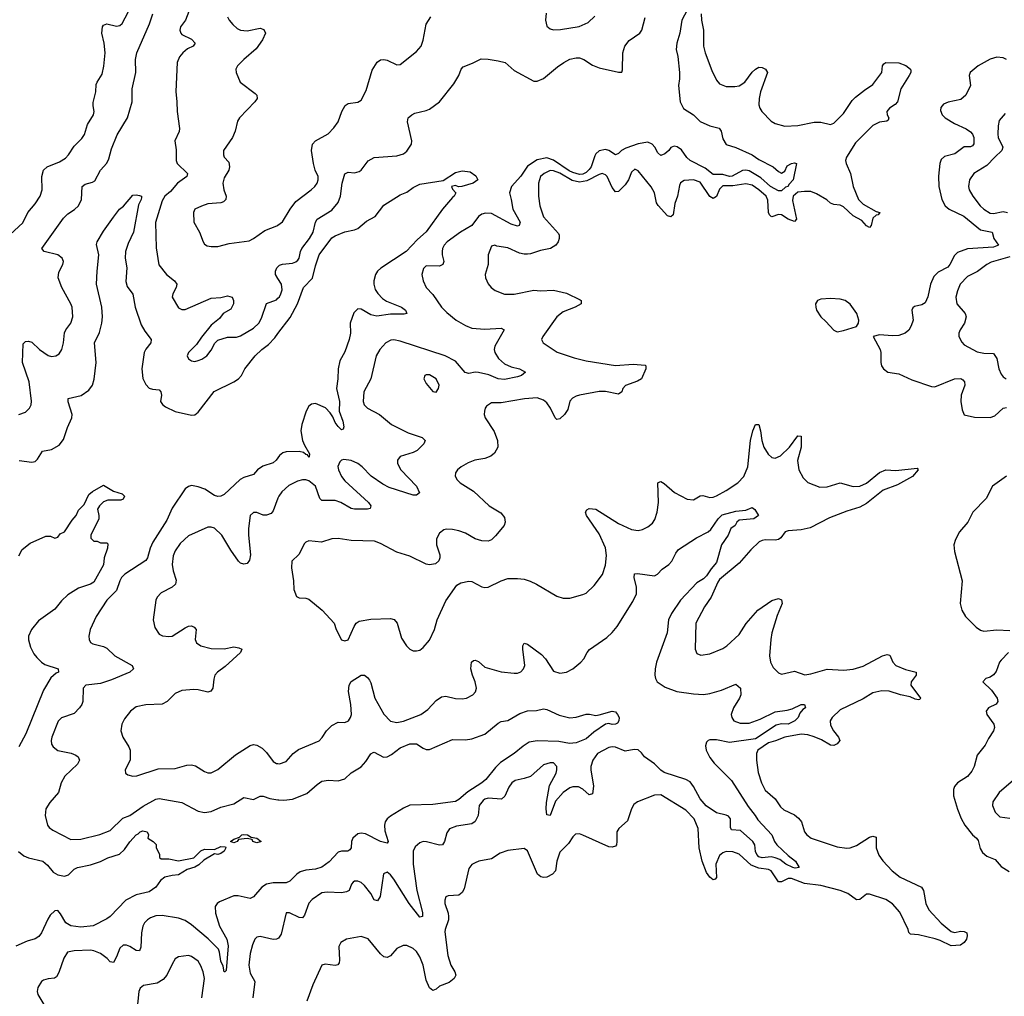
# Model space of a CAD drawing. Header units: inches. Extents: x 2057696 to 2160536, y 827480 to 1016834.
# Tile 106 of 256: x 2118415 to 2124456, y 861920 to 867913. Entities that reach past the tile are written whole.
import ezdxf

# ---------------------------------------------------------------- set-up
doc = ezdxf.new("R2010")
doc.units = ezdxf.units.IN
doc.header["$MEASUREMENT"] = 0
doc.layers.add('C1816', color=7, linetype='Continuous')
doc.layers.add('C1826', color=7, linetype='Continuous')

msp = doc.modelspace()

# ---------------------------------------------------------------- linework, layer by layer
at = {"layer": 'C1816', "color": 5}
for points, elevation in [([(2119490, 868061.3), (2119432.4, 867910), (2119402.8, 867870), (2119396.9, 867850), (2119403.1, 867830), (2119410, 867823.1), (2119470, 867794), (2119491.8, 867770), (2119479.3, 867750), (2119445.8, 867734.2), (2119415.5, 867710), (2119395.1, 867684.9), (2119381, 867650), (2119373.4, 867473.4), (2119380.2, 867410), (2119380.5, 867350), (2119395.2, 867244.8), (2119393.4, 867226.6), (2119367.2, 867170), (2119375.2, 867115.2), (2119374.7, 867050), (2119381.5, 867030), (2119444.2, 866970), (2119441.3, 866950), (2119383.9, 866910), (2119341.5, 866858.5), (2119306, 866830), (2119290, 866801.6), (2119249.3, 866669.3), (2119253.4, 866513.4), (2119269.2, 866409.2), (2119315.3, 866350), (2119364.9, 866310), (2119378.7, 866290), (2119375.3, 866270), (2119354.4, 866230), (2119350.5, 866210), (2119390, 866146), (2119410, 866134), (2119430, 866134.3), (2119590, 866203.6), (2119650, 866208.5), (2119690, 866219.5), (2119718, 866210), (2119726.7, 866190), (2119727.2, 866170), (2119710, 866136.2), (2119664, 866110), (2119640.9, 866079.1), (2119590, 866038.4), (2119530, 865964.5), (2119500.2, 865919.7), (2119450.7, 865870), (2119443, 865850), (2119450, 865831.3), (2119470, 865819.3), (2119490, 865816.4), (2119510, 865821.3), (2119532.7, 865830), (2119562.7, 865850), (2119590, 865886), (2119612.3, 865927.7), (2119630, 865946), (2119690, 865965.5), (2119744.8, 865964.8), (2119770, 865972.6), (2119850, 866020.7), (2119882.7, 866050), (2119899.4, 866080.6), (2119928.9, 866171.1), (2119990, 866194.3), (2120000, 866203.8)], 360), ([(2118329.8, 866570.2), (2118434.1, 866665.9), (2118465.8, 866730), (2118510, 866784.2), (2118540.4, 866830), (2118552.9, 866870), (2118550.9, 866950), (2118560.5, 866990), (2118582.9, 867010), (2118659, 867040.9), (2118696.4, 867063.6), (2118715.4, 867084.6), (2118750, 867137.6), (2118795.7, 867184.3), (2118812.2, 867207.8), (2118831.1, 867270), (2118867.8, 867330), (2118873, 867350), (2118865.1, 867385.1), (2118865.3, 867405.3), (2118881.6, 867470), (2118885.2, 867514.8), (2118890, 867530.7), (2118920.8, 867579.2), (2118931.9, 867628.1), (2118939.3, 867710), (2118933.1, 867770), (2118919.9, 867830), (2118924, 867870), (2118930, 867879), (2118950, 867887.3), (2119010, 867873.6), (2119030, 867877.4), (2119044.7, 867890), (2119100.9, 867999.1)], 380), ([(2118410, 865490.5), (2118450, 865504.4), (2118475.1, 865530), (2118484.7, 865550), (2118487.8, 865572.2), (2118473.2, 865690), (2118432.9, 865810), (2118435.6, 865924.4), (2118450, 865938.7), (2118470, 865940.3), (2118490, 865934), (2118536.3, 865890), (2118590, 865852.4), (2118610, 865847.2), (2118637.2, 865850), (2118656.4, 865863.6), (2118674.7, 865890), (2118684.4, 865930), (2118690, 865991), (2118698.4, 866010), (2118729.7, 866050.3), (2118740.5, 866090), (2118736.4, 866150), (2118730, 866169.2), (2118674.5, 866270), (2118651.7, 866330), (2118656.1, 866363.9), (2118679.1, 866410), (2118683, 866430), (2118676.2, 866450), (2118649.3, 866470), (2118564.5, 866490), (2118551.1, 866510), (2118684.1, 866695.9), (2118710, 866720.9), (2118752.5, 866747.5), (2118776.4, 866770), (2118794.2, 866810), (2118799.1, 866890), (2118816, 866904), (2118862.9, 866917.1), (2118875.3, 866924.7), (2118910.6, 866989.4), (2118950, 867033.7), (2118961.5, 867058.5), (2118978.3, 867121.7), (2119013.4, 867206.6), (2119077.3, 867310), (2119105.8, 867410), (2119106.3, 867490), (2119128.5, 867590), (2119126.2, 867670), (2119134.8, 867710), (2119212.4, 867887.6), (2119232.4, 867950)], 360), ([(2119690.2, 867930.2), (2119700.3, 867910), (2119723.4, 867883.4), (2119750, 867858.9), (2119769.3, 867849.3), (2119810, 867845), (2119890, 867860.5), (2119912.3, 867852.3), (2119924, 867830), (2119905.7, 867790), (2119865.6, 867734.4), (2119790.3, 867670), (2119750.6, 867630), (2119740.7, 867610), (2119742.8, 867590), (2119768.2, 867530), (2119860.2, 867460.2), (2119870.4, 867450), (2119872, 867430), (2119858.9, 867410), (2119763.7, 867310), (2119752, 867290), (2119737.4, 867230), (2119721.5, 867190), (2119666.7, 867110), (2119664.8, 867084.8), (2119670.5, 867070), (2119698, 867038), (2119703.2, 867010), (2119697.7, 866990), (2119670, 866943.7), (2119661.2, 866910), (2119667.1, 866870), (2119682.6, 866830), (2119679.5, 866810), (2119665.2, 866794.7), (2119650, 866788.4), (2119570, 866782.6), (2119530, 866769.6), (2119490, 866751.5), (2119481.3, 866730), (2119484.4, 866670), (2119517.6, 866610), (2119540.5, 866550), (2119550, 866534.8), (2119565.1, 866525.1), (2119590, 866520.4), (2119630, 866522.4), (2119700.1, 866539.9), (2119823.1, 866556.9), (2119849.7, 866570.3), (2119919.8, 866620.2), (2119992.6, 866647.4), (2120000, 866652.9)], 380), ([(2118411.2, 865208.8), (2118490, 865197), (2118510, 865201.6), (2118524.6, 865215.4), (2118554.2, 865265.8), (2118610, 865276.5), (2118657.3, 865302.8), (2118684, 865336), (2118708.6, 865410), (2118736, 865470), (2118737.3, 865490), (2118711.9, 865568.1), (2118712.1, 865587.9), (2118793.4, 865606.6), (2118840.4, 865639.6), (2118862.4, 865670), (2118872, 865708), (2118883.9, 865810), (2118874, 865930), (2118905.4, 865994.6), (2118919.5, 866050), (2118923.4, 866090), (2118918.3, 866150), (2118887.1, 866290), (2118889.8, 866369.8), (2118900.8, 866470), (2118885.6, 866534.4), (2118889.7, 866550), (2118930, 866615.3), (2118990, 866702), (2119026.6, 866750), (2119051.5, 866768.5), (2119110, 866836.3), (2119130, 866839.1), (2119150, 866834.8), (2119162, 866830), (2119162, 866822), (2119161, 866810), (2119143.4, 866776.6), (2119114.4, 866610), (2119080.8, 866539.2), (2119063.8, 866490), (2119062.6, 866450), (2119071.8, 866390), (2119066.6, 866306.6), (2119075.4, 866275.4), (2119109.3, 866229.3), (2119124.1, 866150), (2119160.7, 866040.7), (2119182.6, 866002.6), (2119222.3, 865950), (2119220.2, 865930), (2119189, 865891), (2119179, 865870), (2119165, 865770), (2119170.8, 865710.8), (2119190, 865674.3), (2119210, 865652.4), (2119230, 865645), (2119270, 865641.3), (2119280.7, 865630), (2119284.7, 865610), (2119279.5, 865570), (2119291.6, 865551.6), (2119310, 865537.1), (2119369, 865509), (2119470, 865485.3), (2119490, 865488.8), (2119510, 865504.2), (2119608.9, 865631.1), (2119730, 865691), (2119758.7, 865710), (2119776.2, 865730), (2119796.1, 865770), (2119860.7, 865850), (2119901.8, 865890), (2119941, 865919), (2119979.8, 865960.2), (2120000, 865987.2)], 340), ([(2120000, 866326), (2119985.4, 866350), (2119985.7, 866370), (2119993, 866390), (2120000, 866396.7)], 360), ([(2120000, 865225.2), (2119989.6, 865210.4), (2119970, 865192.8), (2119907.2, 865172.8), (2119874.4, 865150), (2119850, 865122.7), (2119790, 865103.9), (2119767.6, 865092.4), (2119670, 864999.6), (2119650, 864988.2), (2119630, 864986.6), (2119610, 864993.5), (2119551.2, 865031.2), (2119510, 865046.4), (2119470, 865054), (2119450, 865048.6), (2119430, 865033.5), (2119350, 864915.6), (2119317.3, 864842.7), (2119232.6, 864707.4), (2119216.3, 864670), (2119200.2, 864610), (2119190, 864594.3), (2119061.1, 864510), (2119040.7, 864490), (2119029.3, 864470), (2119009.4, 864410.6), (2118950.2, 864350), (2118883.6, 864250), (2118848.5, 864170), (2118839.5, 864130), (2118841.6, 864110), (2118850.4, 864090.4), (2118863.1, 864083.1), (2118930, 864067.6), (2118950, 864057), (2118998, 864010), (2119104.9, 863950), (2119113, 863930), (2119090.5, 863910), (2118978.2, 863861.8), (2118910, 863840.4), (2118820.5, 863830), (2118804.2, 863810), (2118803.1, 863730), (2118796.5, 863710), (2118782.6, 863690), (2118750, 863654.7), (2118671.5, 863628.5), (2118651.5, 863608.5), (2118612.9, 863510), (2118607.4, 863490), (2118610, 863467.7), (2118620.3, 863450), (2118650, 863429.1), (2118731.1, 863411.1), (2118759.5, 863399.5), (2118774, 863390), (2118782, 863370), (2118770, 863343.6), (2118692.4, 863270), (2118670.4, 863230), (2118653.7, 863170), (2118601.1, 863110), (2118576.5, 863070), (2118571.7, 863030), (2118586.3, 862970), (2118595.8, 862955.8), (2118619, 862939), (2118730, 862882.8), (2118790, 862884.2), (2118907.8, 862912.2), (2118970, 862938), (2119047.2, 863012.8), (2119091.5, 863030), (2119173.1, 863086.9), (2119249.6, 863130), (2119270, 863134.7), (2119410, 863110.2), (2119510, 863055.9), (2119550, 863048.1), (2119590, 863053), (2119650, 863079.8), (2119730, 863101.8), (2119790, 863138.9), (2119850, 863128.1), (2119890, 863148.1), (2119910, 863148.2), (2119950, 863134.2), (2120000, 863125.4)], 340), ([(2118410, 864622), (2118430, 864662), (2118480.2, 864699.8), (2118576.4, 864743.6), (2118603.6, 864743.6), (2118630, 864732), (2118650, 864738), (2118662.9, 864757.1), (2118690, 864771), (2118737.5, 864842.5), (2118762, 864870), (2118777, 864903), (2118810, 864938.8), (2118840.1, 864999.9), (2118861.7, 865018.3), (2118930, 865056), (2118990, 865018.9), (2119043.8, 865003.8), (2119059.1, 864990), (2119050.4, 864970), (2119034.8, 864965.2), (2118955.1, 864964.9), (2118930, 864954.7), (2118904.4, 864930), (2118893, 864910), (2118901.6, 864870), (2118900.5, 864850), (2118851.3, 864750), (2118851.6, 864731.6), (2118870, 864712), (2118890, 864712), (2118910, 864702), (2118950, 864702), (2118956, 864696), (2118954, 864670), (2118934, 864610), (2118930, 864568), (2118870, 864462), (2118850, 864448.2), (2118775.2, 864424.7), (2118710, 864383), (2118672.3, 864347.7), (2118630, 864296), (2118530, 864224.7), (2118487.9, 864170), (2118469.6, 864130), (2118470, 864107.3), (2118481.8, 864061.8), (2118502.1, 864022.1), (2118519.6, 863999.6), (2118549.6, 863969.6), (2118570, 863956.3), (2118650.8, 863930), (2118653.4, 863910), (2118638, 863902), (2118606.2, 863873.8), (2118561.5, 863798.5), (2118452.4, 863530), (2118410.1, 863450)], 320), ([(2120000, 864977.2), (2119970, 864899.3), (2119957.4, 864882.6), (2119930, 864873.1), (2119910, 864873.5), (2119870, 864889.6), (2119850.5, 864889.5), (2119830.3, 864869.7), (2119819.2, 864790), (2119818.2, 864750), (2119831.1, 864628.9), (2119824.5, 864595.5), (2119810, 864576.9), (2119790, 864571.3), (2119770, 864578.9), (2119756.9, 864590), (2119710, 864658.7), (2119656.1, 864750), (2119610, 864792.2), (2119590, 864798.3), (2119570, 864798), (2119450, 864745.7), (2119400.6, 864699.4), (2119370, 864654.3), (2119356.2, 864623.8), (2119350.2, 864570), (2119356.5, 864530), (2119374.5, 864474.5), (2119370.2, 864450), (2119350, 864429.7), (2119283.5, 864396.5), (2119258.7, 864370), (2119250.3, 864350), (2119234, 864230), (2119243.8, 864183.8), (2119270, 864143), (2119292, 864132), (2119330, 864127.8), (2119350, 864130.3), (2119430, 864180.5), (2119450, 864190.5), (2119470, 864193.4), (2119485.2, 864185.2), (2119497.3, 864170), (2119492.4, 864110), (2119499.3, 864090), (2119526.8, 864070), (2119590, 864054), (2119670, 864052.9), (2119730, 864063.7), (2119758.9, 864058.9), (2119778.8, 864050), (2119770.6, 864030), (2119676, 863944), (2119628.2, 863910), (2119612.4, 863890), (2119605.8, 863865.8), (2119600.7, 863810), (2119587.7, 863792.3), (2119570, 863787), (2119510, 863801.3), (2119483.3, 863803.3), (2119410, 863796), (2119370, 863778), (2119320.4, 863730), (2119290, 863713.7), (2119190, 863708.7), (2119130, 863696.9), (2119095.5, 863670), (2119057.7, 863622.3), (2119041.6, 863590), (2119035.8, 863550), (2119048.2, 863510), (2119085.5, 863450), (2119092.4, 863430), (2119093.4, 863370), (2119062, 863310), (2119064, 863290), (2119078.5, 863278.5), (2119110, 863270.6), (2119133.4, 863273.4), (2119264.9, 863315.1), (2119370, 863316.9), (2119441.6, 863338.4), (2119470, 863340.9), (2119494.5, 863334.5), (2119550, 863300.3), (2119570, 863292.2), (2119590, 863290.4), (2119630, 863312.2), (2119739.2, 863400.8), (2119830, 863458.4), (2119850, 863464.4), (2119870, 863461.6), (2119902.6, 863442.6), (2119930, 863416.3), (2119970, 863361.3), (2119990, 863348.7), (2120000, 863347.9)], 360), ([(2118408.5, 862808.5), (2118441.5, 862781.5), (2118470, 862770.2), (2118556.3, 862750), (2118585.5, 862725.5), (2118621.2, 862681.2), (2118650, 862665.4), (2118690, 862657.8), (2118714.9, 862665.1), (2118750, 862699.3), (2118770, 862710.4), (2118850, 862726.4), (2118910, 862747), (2118956, 862770), (2119027, 862793), (2119058.4, 862821.6), (2119090, 862867.7), (2119130, 862911.7), (2119142.6, 862917.4), (2119154, 862930), (2119170, 862934.6), (2119198, 862930), (2119204.7, 862910), (2119202, 862890), (2119234, 862870), (2119251.6, 862851.6), (2119252.7, 862832.7), (2119272, 862790), (2119272.7, 862772.7), (2119283.6, 862763.6), (2119330, 862763.7), (2119390, 862750.4), (2119482.7, 862770), (2119527.5, 862812.5), (2119550, 862822.8), (2119610, 862820.5), (2119650, 862839.5), (2119677.1, 862837.1), (2119679.1, 862830), (2119670.1, 862809.9), (2119650, 862796.3), (2119630, 862789.8), (2119610, 862793.2), (2119545, 862755), (2119513.9, 862726.2), (2119490, 862712.6), (2119442.1, 862697.9), (2119390, 862665.1), (2119350, 862661.2), (2119305.5, 862650), (2119278.7, 862630), (2119250.8, 862589.2), (2119210, 862560.7), (2119130, 862542.4), (2119066.8, 862510), (2118970, 862409.7), (2118950, 862395.1), (2118866.7, 862353.3), (2118790, 862343.4), (2118730, 862352.8), (2118698.8, 862370), (2118666.5, 862426.5), (2118650, 862446.4), (2118630, 862444.1), (2118603.1, 862416.9), (2118587.5, 862392.5), (2118550, 862309.6), (2118532.5, 862287.5), (2118510, 862272.4), (2118462, 862258), (2118392.4, 862227.6)], 320), ([(2120000, 862616.3), (2119970, 862616.9), (2119930, 862607.4), (2119900.2, 862590), (2119850, 862529.7), (2119830, 862520.4), (2119756, 862536), (2119730, 862535.9), (2119640.4, 862499.6), (2119626.7, 862490), (2119615.3, 862470), (2119616.5, 862430), (2119641.7, 862350), (2119685.3, 862270), (2119693.8, 862230), (2119682, 862078), (2119674, 862070), (2119669.8, 862070.2), (2119664.1, 862104.1), (2119650, 862135.1), (2119641.4, 862190), (2119634, 862210), (2119572.3, 862272.3), (2119470, 862357.7), (2119430, 862384.1), (2119390, 862399.3), (2119290, 862416.1), (2119250, 862413.6), (2119218, 862402), (2119199.5, 862390), (2119180.8, 862370), (2119170.2, 862350), (2119162, 862310), (2119158.4, 862221.6), (2119150, 862198), (2119130, 862201.3), (2119090, 862226.2), (2119070, 862233.3), (2119050, 862233.7), (2119030, 862215.6), (2119010, 862162), (2118990, 862127), (2118970, 862131.5), (2118952.6, 862152.6), (2118910, 862183.5), (2118870, 862199.7), (2118850, 862203.1), (2118750, 862199.2), (2118709.4, 862190.6), (2118685.1, 862154.9), (2118655, 862065), (2118640.6, 862039.4), (2118628.9, 862031.1), (2118590, 862027.1), (2118561.8, 862018.2), (2118548.5, 862010), (2118526.5, 861973.5), (2118522.8, 861950), (2118527.3, 861930), (2118575.4, 861850)], 340), ([(2120000, 862275.4), (2119990, 862269.7), (2119970, 862268.4), (2119890, 862287.6), (2119870, 862282), (2119858, 862270), (2119843.8, 862236.2), (2119830, 862182), (2119822, 862110), (2119830, 862062.8), (2119857.1, 862010), (2119846.2, 861910)], 360), ([(2119533.5, 861910), (2119548.1, 862030), (2119541.2, 862070), (2119527.3, 862107.3), (2119510, 862135.6), (2119470, 862165.1), (2119450, 862169.5), (2119390, 862162.7), (2119370, 862149.2), (2119350, 862117.2), (2119319, 862050), (2119296.1, 862023.9), (2119258.9, 862001.1), (2119174.8, 861985.2), (2119153.4, 861970), (2119146.4, 861950), (2119133.4, 861830)], 360)]:
    msp.add_lwpolyline(points, dxfattribs=dict(at, elevation=elevation))
at = {"layer": 'C1816', "color": 5, "elevation": 320}
msp.add_lwpolyline([(2119870, 862861.7), (2119845.6, 862870), (2119841.2, 862881.2), (2119810, 862888.6), (2119756.9, 862883.1), (2119750.5, 862870), (2119730, 862861.6), (2119709.1, 862869.1), (2119730, 862884), (2119763, 862897), (2119777.2, 862910), (2119790, 862913.6), (2119812, 862910), (2119836.3, 862896.3), (2119870, 862890.3), (2119896, 862870), (2119890, 862868)], close=True, dxfattribs=at)
at = {"layer": 'C1826', "color": 5}
for points, elevation in [([(2122510, 867970.8), (2122478, 867910), (2122464.8, 867830), (2122446.4, 867770), (2122444, 867730), (2122453.6, 867686.4), (2122462.8, 867590), (2122462.8, 867550), (2122456.5, 867510), (2122467.5, 867410), (2122487.3, 867367.3), (2122549.3, 867330), (2122590, 867288.7), (2122650, 867261.4), (2122706.8, 867246.8), (2122718.3, 867230), (2122730, 867183), (2122750, 867147.8), (2122810, 867129.3), (2122910, 867083.5), (2122950, 867054.3), (2123038, 867010), (2123070, 866981), (2123090, 866971.3), (2123110, 866984.7), (2123124.5, 867015.5), (2123150.9, 867030.9), (2123170, 867034.8), (2123182, 867030), (2123161.7, 866930), (2123135.9, 866904.1), (2123128.4, 866890), (2123114.9, 866885.1), (2123090, 866862.6), (2123077.7, 866862.3), (2123070, 866862.3), (2123022, 866890), (2122961.9, 866941.9), (2122890, 866985.9), (2122870, 866990.8), (2122850, 866987.4), (2122787.7, 866952.3), (2122770, 866950.5), (2122730, 866964.1), (2122670, 866963.1), (2122621.3, 867001.3), (2122528.8, 867050), (2122507.9, 867067.9), (2122475.4, 867115.4), (2122450, 867132.8), (2122430, 867137.3), (2122410.8, 867129.2), (2122397.1, 867110), (2122374.4, 867090), (2122350, 867079.2), (2122330, 867096.3), (2122312.7, 867130), (2122295.7, 867150), (2122270, 867161.1), (2122210, 867151.3), (2122134.8, 867125.2), (2122108.7, 867111.3), (2122090, 867092.9), (2122070, 867084.4), (2122030.5, 867110.5), (2122010, 867117.4), (2121970, 867107.5), (2121950.5, 867090), (2121943.2, 867076.8), (2121920.8, 867010), (2121910, 866994.1), (2121890, 866975.2), (2121870, 866965), (2121850, 866962.9), (2121810, 866975), (2121786.5, 866986.5), (2121691.4, 867051.4), (2121650, 867064.9), (2121590, 867052.3), (2121530, 867014.1), (2121490, 866953.6), (2121432, 866890), (2121419.8, 866850), (2121431.6, 866810), (2121441.2, 866750), (2121486.3, 866670), (2121480.7, 866650), (2121470, 866647), (2121430, 866658), (2121310, 866723.7), (2121273.1, 866726.9), (2121250, 866719.6), (2121230, 866706.3), (2121189.3, 866650.7), (2121119.7, 866610), (2121038.6, 866550), (2121020.2, 866530), (2121010.2, 866510), (2121007, 866490), (2121007.2, 866470), (2121017.8, 866430), (2121011.7, 866410), (2120990, 866400.3), (2120910, 866402), (2120892.7, 866387.2), (2120883.1, 866350), (2120890.3, 866310), (2120908.7, 866270), (2120950, 866226.4), (2121003.7, 866150), (2121036.1, 866116.1), (2121093.4, 866070), (2121150, 866035.8), (2121190, 866020.2), (2121270, 866013.8), (2121370, 866020.4), (2121387.3, 866010), (2121330.2, 865910), (2121326, 865890), (2121331.1, 865870), (2121353.5, 865833.5), (2121390, 865801.6), (2121430, 865782.6), (2121481, 865770), (2121518, 865750), (2121494, 865730), (2121470, 865721.4), (2121390, 865704.3), (2121350, 865709.3), (2121293.2, 865733.2), (2121230, 865748.5), (2121210, 865750.6), (2121170, 865741.6), (2121148.5, 865748.5), (2121090, 865816.8), (2121025.1, 865850), (2120750, 865939.8), (2120710, 865948.4), (2120692.9, 865947.1), (2120662.4, 865930), (2120624.9, 865890), (2120601.7, 865850), (2120569, 865710), (2120526.4, 865630), (2120522, 865570), (2120529.3, 865549.3), (2120548.4, 865530), (2120623, 865490), (2120695.5, 865430), (2120797.8, 865377.8), (2120884, 865350), (2120902.4, 865330), (2120894.9, 865310), (2120854.3, 865270), (2120830, 865257.8), (2120750, 865232.1), (2120734, 865210), (2120733.7, 865190), (2120754, 865150), (2120850, 865050.3), (2120868.2, 865010), (2120850, 864995.1), (2120830, 864996), (2120682.6, 865042.6), (2120642.3, 865062.3), (2120572.3, 865112.3), (2120516.8, 865170), (2120490, 865189.8), (2120450, 865207.6), (2120404.9, 865215), (2120389.2, 865210.8), (2120379.3, 865200.7), (2120368.2, 865171.8), (2120370.3, 865150), (2120389.2, 865110), (2120410, 865084), (2120554.6, 864950), (2120570.3, 864930), (2120565.5, 864914.5), (2120550.2, 864909.8), (2120469.9, 864909.9), (2120450, 864913.5), (2120384.7, 864950), (2120350, 864962.6), (2120270, 864961.7), (2120255.8, 864975.8), (2120230, 865050.9), (2120190, 865083.1), (2120170, 865089.7), (2120150, 865089.7), (2120119.4, 865080.6), (2120066.3, 865053.7), (2120023.4, 865016.6), (2120004.9, 864990), (2120000, 864977.2)], 360), ([(2122597.1, 867950), (2122598.3, 867910), (2122610.1, 867850), (2122610.2, 867750.2), (2122620.7, 867710), (2122661.3, 867601.3), (2122690, 867542), (2122710, 867519.3), (2122750, 867502.4), (2122802.9, 867502.9), (2122830, 867508), (2122863.5, 867530), (2122910, 867591.8), (2122930, 867610.4), (2122950, 867621.6), (2122970, 867619.5), (2122990.8, 867610), (2123004.4, 867590), (2122960.8, 867470), (2122952.5, 867430), (2122951.3, 867390), (2122956, 867370), (2122968.8, 867350), (2123026, 867290), (2123050, 867275.3), (2123110, 867258.9), (2123190, 867264.9), (2123290, 867285.3), (2123330, 867284.4), (2123390, 867270.3), (2123410, 867279.2), (2123470, 867338), (2123523, 867417), (2123542.8, 867437.2), (2123598.1, 867481.8), (2123650, 867514.9), (2123705.7, 867590), (2123709.8, 867630.2), (2123716.9, 867643.1), (2123730, 867650.3), (2123810, 867649.3), (2123851.8, 867631.8), (2123880.4, 867610), (2123882, 867602), (2123882.4, 867590), (2123871.8, 867570), (2123822.2, 867490), (2123801, 867410), (2123787.2, 867392.8), (2123751.3, 867370), (2123736.1, 867350), (2123737.7, 867330), (2123748.4, 867310), (2123743.8, 867296.2), (2123736, 867290), (2123690, 867285.2), (2123650, 867263.2), (2123543.2, 867156.8), (2123488.1, 867070), (2123483.1, 867050), (2123486, 867030), (2123513.5, 866970), (2123528.4, 866890), (2123562.4, 866810), (2123590, 866780.5), (2123670, 866736.9), (2123692.4, 866730), (2123683.5, 866716.5), (2123670, 866712.7), (2123650, 866695.6), (2123639.5, 866650), (2123630, 866638.4), (2123610, 866648), (2123581.3, 866681.3), (2123529.7, 866709.7), (2123470, 866765), (2123450, 866775), (2123410, 866778.8), (2123390, 866787.7), (2123367.1, 866807.1), (2123305, 866845), (2123270, 866859), (2123230, 866859.9), (2123190, 866854.4), (2123161, 866830), (2123156.1, 866803.9), (2123181.6, 866690), (2123170, 866674.7), (2123130, 866688.6), (2123090, 866714.9), (2123070, 866717), (2123030, 866703.1), (2123025.3, 866705.3), (2123015.7, 866715.7), (2123010.5, 866730.5), (2123005, 866805), (2122995.2, 866830), (2122951, 866870), (2122910, 866898.2), (2122870, 866906.8), (2122790, 866894.4), (2122730, 866893.3), (2122710, 866873.8), (2122690, 866828.6), (2122670, 866816.8), (2122650, 866828.6), (2122590, 866916.4), (2122550, 866931), (2122492.9, 866927.1), (2122470, 866911.8), (2122463.4, 866896.6), (2122452, 866830), (2122434.8, 866785.2), (2122424.7, 866715.3), (2122410, 866702.9), (2122390, 866709.7), (2122332.7, 866772.7), (2122323.4, 866790), (2122309.9, 866850), (2122290, 866887.4), (2122210, 866985.1), (2122190, 866996.2), (2122170, 866977), (2122150.2, 866930), (2122130, 866899.8), (2122090, 866859.2), (2122070, 866857.7), (2122050, 866883.6), (2122019.8, 866950), (2122010, 866961.7), (2121990, 866968.6), (2121970, 866963.5), (2121895.1, 866924.9), (2121850, 866915.7), (2121805.7, 866925.7), (2121730, 866971.4), (2121690, 866985.9), (2121670, 866987.4), (2121632.9, 866970), (2121611.5, 866950), (2121599.1, 866910), (2121598, 866830), (2121605.6, 866770), (2121630, 866704.2), (2121720.3, 866600.3), (2121725.4, 866590), (2121725.8, 866570), (2121719.7, 866550), (2121705.8, 866530), (2121671.3, 866508.7), (2121610, 866497.8), (2121550, 866476), (2121530, 866474.3), (2121510, 866474), (2121481.1, 866481.1), (2121410, 866512.8), (2121343.3, 866523.3), (2121330, 866529.3), (2121310, 866524), (2121290.5, 866470), (2121290.4, 866410), (2121270.5, 866350), (2121273.4, 866330), (2121290, 866291.3), (2121307.3, 866270), (2121331.8, 866251.8), (2121390, 866228.9), (2121448.8, 866228.8), (2121570, 866253.8), (2121610.2, 866250.2), (2121690, 866253.4), (2121770, 866235), (2121853.6, 866193.6), (2121859.3, 866190), (2121860.4, 866170), (2121824.4, 866150), (2121750, 866119.8), (2121711.5, 866090), (2121624.4, 865970), (2121617.1, 865950), (2121628, 865930), (2121713.6, 865873.7), (2121817.5, 865837.5), (2121890, 865820.1), (2122070, 865790.1), (2122179.6, 865799.6), (2122252.7, 865792.8), (2122257.3, 865790), (2122256.9, 865770), (2122230.1, 865709.9), (2122205.7, 865694.3), (2122131.4, 865668.6), (2122115.2, 865650), (2122108.9, 865630), (2122090, 865615.3), (2122010, 865632.5), (2121970, 865632.5), (2121850.8, 865610), (2121830, 865602), (2121807.2, 865590), (2121790, 865571.3), (2121779, 865521), (2121757.8, 865490), (2121730, 865464.1), (2121710, 865459.8), (2121700.8, 865470), (2121672.8, 865530), (2121650, 865561.4), (2121630, 865578), (2121590, 865593), (2121512.7, 865587.3), (2121370, 865562.4), (2121310, 865561.6), (2121278.4, 865541.6), (2121270.6, 865530), (2121268, 865510), (2121266, 865490), (2121270.5, 865470), (2121326.8, 865386.8), (2121347.6, 865330), (2121348.8, 865290), (2121327.9, 865252.1), (2121305.8, 865234.2), (2121270, 865221.1), (2121206.8, 865210), (2121166.2, 865193.8), (2121124, 865170), (2121100.7, 865150), (2121088.3, 865131.7), (2121087.5, 865112.5), (2121099.3, 865090), (2121117.1, 865070), (2121199.1, 865019.1), (2121295.5, 864930), (2121366.8, 864886.8), (2121390, 864857.3), (2121394.9, 864830), (2121387.2, 864810), (2121334.8, 864745.2), (2121310, 864722.2), (2121290, 864713.1), (2121250, 864715.3), (2121210, 864727.6), (2121150, 864762.9), (2121110, 864776.5), (2121070, 864785.4), (2121034.2, 864785.8), (2121018.4, 864781.6), (2120990, 864762.7), (2120972, 864728), (2120971.8, 864690), (2120993.4, 864630), (2120993.7, 864610), (2120987.5, 864592.5), (2120965.5, 864574.5), (2120930, 864567.2), (2120910, 864571), (2120810, 864621), (2120730, 864646.2), (2120630, 864699.7), (2120593.1, 864713.1), (2120450, 864716.1), (2120370, 864729.7), (2120330, 864726.6), (2120267.2, 864707.2), (2120190, 864714.3), (2120170, 864707), (2120161.8, 864698.2), (2120128.6, 864631.4), (2120084.9, 864590), (2120083.8, 864550), (2120095.3, 864470), (2120097.3, 864417.3), (2120114, 864374), (2120130, 864365.5), (2120170, 864363.8), (2120190, 864358), (2120270.6, 864290), (2120344.9, 864210), (2120357.3, 864170), (2120390, 864106.8), (2120410, 864100.7), (2120430, 864107.7), (2120467.3, 864190), (2120480.7, 864210), (2120497.7, 864222.3), (2120570, 864233.8), (2120690, 864238.9), (2120712.3, 864232.3), (2120732, 864210), (2120758, 864118), (2120787.7, 864070), (2120810, 864050.7), (2120830, 864040.7), (2120850, 864039.1), (2120870, 864044.9), (2120890, 864060.5), (2120930, 864105.5), (2120959.7, 864170), (2120975.8, 864230), (2121030, 864347.7), (2121096.6, 864443.4), (2121122.6, 864457.4), (2121170, 864466.7), (2121190, 864464.9), (2121250, 864432.7), (2121270, 864428.2), (2121290, 864430.5), (2121369.8, 864470.2), (2121410, 864483.1), (2121470, 864484.6), (2121510, 864479.5), (2121547.5, 864467.5), (2121586, 864450), (2121710, 864374.8), (2121750, 864364), (2121790, 864363), (2121870, 864384.9), (2121890, 864394.9), (2121939.5, 864440.5), (2121990.8, 864509.2), (2122010, 864566), (2122015.5, 864624.5), (2122010, 864671.8), (2121970, 864757.7), (2121893.3, 864870), (2121886.3, 864890), (2121894.3, 864905.7), (2121910, 864912.6), (2121950, 864910.2), (2122090, 864821.1), (2122170, 864785.3), (2122210, 864779.5), (2122235.6, 864784.4), (2122270, 864800.5), (2122297, 864823), (2122313.1, 864846.9), (2122326.9, 864890), (2122334.8, 864950), (2122329.8, 865070), (2122342.3, 865077.8), (2122350, 865079.5), (2122370, 865067.8), (2122432.2, 865012.2), (2122510, 864970.3), (2122550, 864967.4), (2122590, 864990.3), (2122607.3, 864992.7), (2122650, 864982), (2122670, 864983.6), (2122690, 864991.6), (2122750, 865023.9), (2122821.3, 865070), (2122858.9, 865110), (2122882.7, 865170), (2122899.6, 865330), (2122914, 865390), (2122930, 865428.2), (2122950, 865428), (2122961, 865390), (2122968.1, 865330), (2122980.4, 865290), (2123007.1, 865247.1), (2123030, 865227.1), (2123050, 865222.2), (2123082.3, 865237.7), (2123138.4, 865290), (2123190, 865360.3), (2123210, 865357.3), (2123210.1, 865290), (2123188.4, 865208.4), (2123195.6, 865150), (2123222.3, 865102.3), (2123250, 865073.4), (2123325.3, 865045.3), (2123370, 865045.5), (2123450, 865070.2), (2123530, 865049.5), (2123570, 865050.6), (2123610.9, 865069.1), (2123690, 865133.6), (2123730, 865150.3), (2123790, 865146.4), (2123921, 865161), (2123928.2, 865150), (2123892.4, 865110), (2123801.8, 865058.2), (2123713.2, 865026.8), (2123610, 864944.8), (2123570, 864920.7), (2123490, 864897.5), (2123384.5, 864855.5), (2123265.5, 864794.5), (2123210, 864781.8), (2123130, 864775.8), (2123111.8, 864770), (2123085.6, 864734.4), (2123070, 864723.7), (2123050, 864719.2), (2122990, 864720.2), (2122970, 864717.1), (2122951.8, 864708.2), (2122901, 864659.1), (2122830, 864577.6), (2122710, 864477.8), (2122697.8, 864462.2), (2122658.2, 864370), (2122616.5, 864310), (2122564.4, 864210), (2122559.3, 864050), (2122570, 864022.8), (2122594, 864014), (2122650, 864022.4), (2122730, 864054.6), (2122753, 864070), (2122830, 864141.1), (2122872.4, 864207.6), (2122945.1, 864290), (2123030, 864347.9), (2123070, 864362), (2123090, 864354), (2123092.7, 864330), (2123062.6, 864257.5), (2123031.1, 864150), (2123023.2, 864110), (2123014.9, 864010), (2123022.7, 863970), (2123037.8, 863937.8), (2123070, 863904.9), (2123090, 863897.1), (2123170, 863915.8), (2123232.8, 863892.8), (2123270, 863898.5), (2123370, 863926.8), (2123470, 863921.2), (2123530, 863927.5), (2123590, 863945.5), (2123710, 864010.2), (2123738, 864018), (2123754, 864014), (2123772.6, 863970), (2123790.4, 863950), (2123850, 863925.4), (2123914.9, 863910), (2123916, 863890), (2123886, 863850), (2123883.1, 863830), (2123942.6, 863750), (2123938, 863742), (2123930, 863739.1), (2123910, 863742.8), (2123878, 863758), (2123818.9, 863770), (2123750, 863792.5), (2123705.2, 863794.8), (2123650, 863782.9), (2123590, 863745.7), (2123450, 863677), (2123400.5, 863630), (2123388.8, 863610), (2123390, 863583), (2123408.1, 863548.1), (2123439.5, 863510), (2123446.7, 863490), (2123430, 863468.4), (2123410, 863459.1), (2123390, 863462), (2123334.2, 863494.2), (2123290, 863511.8), (2123250, 863523.7), (2123210, 863529), (2123110, 863510.4), (2123053.3, 863486.7), (2123010, 863475.5), (2122944.9, 863430), (2122936.5, 863410), (2122936.5, 863370), (2122946.4, 863293.6), (2122965.8, 863230), (2122990, 863184.9), (2123050.9, 863130.9), (2123083.6, 863083.6), (2123103.7, 863063.7), (2123170, 863033.1), (2123194, 863014), (2123212.7, 862990), (2123230.3, 862930), (2123244.2, 862910), (2123270.9, 862890.9), (2123430, 862836.9), (2123490, 862829.2), (2123510, 862831.4), (2123550, 862845.3), (2123630, 862895.8), (2123650, 862901.7), (2123670, 862896.3), (2123670.2, 862830), (2123687, 862787), (2123711.6, 862751.6), (2123769.1, 862690), (2123818.3, 862650), (2123949.3, 862589.3), (2123960.8, 862570), (2123974.9, 862490), (2123993.1, 862450), (2124068.8, 862368.8), (2124130, 862317.3), (2124150, 862312.2), (2124190, 862320.2), (2124210, 862318), (2124226, 862310), (2124229.1, 862290), (2124223.9, 862270), (2124210, 862249.7), (2124187.1, 862232.9), (2124130, 862229.5), (2124063.2, 862263.2), (2124032.8, 862272.8), (2123930, 862297), (2123880.6, 862300.6), (2123870.7, 862310.7), (2123866.9, 862330), (2123815.2, 862435.2), (2123770, 862487.3), (2123730, 862513.2), (2123630, 862546.9), (2123610, 862545.8), (2123570, 862514.5), (2123550, 862511.4), (2123495.4, 862550), (2123450, 862569.1), (2123330, 862600.1), (2123230, 862613), (2123150, 862642.6), (2123130, 862642), (2123090, 862621.5), (2123070, 862622.9), (2123025.5, 862690), (2123010, 862698.9), (2122950, 862705.8), (2122903.8, 862723.8), (2122830, 862792.9), (2122790, 862805.8), (2122750, 862808.9), (2122730, 862800.7), (2122710, 862783.8), (2122687.5, 862730), (2122690, 862648.7), (2122681.4, 862638.6), (2122670, 862635.6), (2122650, 862651.2), (2122630, 862678.7), (2122602.2, 862750), (2122584.4, 862830), (2122578.9, 862950), (2122552.9, 863010), (2122502.8, 863062.8), (2122350, 863156.2), (2122310, 863154), (2122206.1, 863113.9), (2122183.9, 863096.1), (2122168.9, 863071.1), (2122144.2, 862995.8), (2122092.2, 862950), (2122079.6, 862930), (2122079.2, 862870), (2122076.1, 862850), (2122070, 862841.3), (2122050, 862834.5), (2122030, 862838), (2121870, 862909.6), (2121850, 862917), (2121825.8, 862914.2), (2121810, 862899.3), (2121782.3, 862857.7), (2121730, 862804.5), (2121710.2, 862750), (2121703, 862690), (2121684.8, 862670), (2121650, 862651.8), (2121630, 862648.6), (2121612.2, 862652.2), (2121592.5, 862670), (2121530, 862813.2), (2121510, 862826.6), (2121410, 862815.6), (2121362.6, 862797.4), (2121310, 862763.6), (2121231.5, 862748.5), (2121210, 862739.7), (2121190, 862729.6), (2121170, 862703.7), (2121141.5, 862578.5), (2121130, 862557), (2121110, 862541.3), (2121043.4, 862536.6), (2121030.4, 862529.6), (2121024.2, 862510), (2121023.1, 862490), (2121044.7, 862430), (2121047.1, 862410), (2121045.8, 862390), (2121024.9, 862330), (2121024.5, 862315.5), (2121042.5, 862170), (2121060.5, 862110), (2121085.8, 862070), (2121091.3, 862050), (2121081.3, 862030), (2121050, 862003.7), (2120990, 861981.3), (2120970, 861963.5), (2120950, 861956.3), (2120930, 861971.5), (2120910, 862019.6), (2120891.3, 862110), (2120870, 862162.9), (2120850, 862194.3), (2120830, 862212.6), (2120790, 862231.2), (2120767.8, 862232.2), (2120730, 862213.3), (2120690, 862167.6), (2120670, 862158.7), (2120650, 862162.4), (2120630, 862179.6), (2120552.6, 862272.6), (2120510, 862287.2), (2120421, 862270), (2120386.4, 862250), (2120373.9, 862226.1), (2120377.4, 862142.6), (2120375.1, 862124.9), (2120367.3, 862112.7), (2120350, 862108.7), (2120290, 862116.9), (2120268.2, 862110), (2120214, 861990), (2120177.6, 861890)], 380), ([(2121646.1, 867953.9), (2121641.8, 867910), (2121650, 867874), (2121670, 867857.4), (2121690, 867851.6), (2121732.6, 867852.6), (2121848.1, 867871.9), (2121903.1, 867896.9), (2121944.5, 867935.5)], 380), ([(2120000, 866652.9), (2120027.1, 866672.9), (2120074, 866750), (2120110, 866797), (2120204.2, 866870), (2120226, 866890), (2120239.7, 866910), (2120246.9, 866930), (2120247.1, 866950), (2120229.1, 866989.1), (2120217.3, 867030), (2120206.4, 867110), (2120211.3, 867150), (2120230.8, 867169.2), (2120307.3, 867212.7), (2120342.9, 867250), (2120370, 867287.3), (2120391.1, 867350), (2120412.6, 867387.4), (2120430, 867399.3), (2120490, 867406.7), (2120510, 867419.1), (2120540.5, 867479.5), (2120577, 867603), (2120607.7, 867652.3), (2120630, 867666.4), (2120650, 867668.5), (2120670, 867664.9), (2120730, 867635.8), (2120750, 867638), (2120850, 867717.2), (2120879.4, 867750), (2120891.8, 867788.2), (2120910, 867886.8), (2120936.9, 867930)], 380), ([(2120000, 866396.7), (2120010, 866406.3), (2120026.8, 866413.2), (2120090, 866419.8), (2120110, 866426.8), (2120121.6, 866438.4), (2120129.8, 866450), (2120137.2, 866490), (2120146.6, 866510), (2120193.5, 866570), (2120215.9, 866610), (2120229.8, 866670), (2120240.4, 866690), (2120330, 866745), (2120368.6, 866791.4), (2120383.2, 866830), (2120393.3, 866910), (2120410, 866968), (2120430, 866977.3), (2120470, 866972.9), (2120497.8, 866982.2), (2120510, 866990.5), (2120553.6, 867046.4), (2120590, 867067), (2120730, 867076.9), (2120769.8, 867090.2), (2120790, 867106.3), (2120818.5, 867150), (2120820.3, 867170), (2120794.5, 867285.5), (2120799.3, 867310), (2120821.2, 867330), (2120840.1, 867339.9), (2120910, 867355.8), (2120930, 867364.9), (2120991.7, 867408.3), (2121079.8, 867520.3), (2121109.6, 867570), (2121124.5, 867610), (2121136.2, 867623.8), (2121194.5, 867645.5), (2121247.3, 867672.7), (2121288.6, 867671.4), (2121350, 867660.5), (2121393.6, 867650), (2121450, 867601.7), (2121570, 867535.5), (2121590, 867535.5), (2121630, 867553), (2121715.2, 867624.8), (2121754, 867650), (2121790, 867671.3), (2121830, 867680.2), (2121850, 867679), (2121877.3, 867670), (2121930, 867634.9), (2121970, 867617.1), (2122090, 867590.7), (2122110, 867591.3), (2122113.9, 867606.1), (2122115.8, 867710), (2122128.9, 867751.1), (2122154.1, 867785.9), (2122220.7, 867830), (2122232.9, 867850), (2122252.9, 867927.1)], 360), ([(2124470, 867669.4), (2124450, 867678.6), (2124410, 867682.8), (2124369.3, 867670.7), (2124296.1, 867630), (2124246, 867590), (2124240.7, 867570), (2124249.3, 867510), (2124221.2, 867450), (2124190, 867423.8), (2124112.8, 867407.1), (2124084.4, 867395.6), (2124066.1, 867373.9), (2124064.4, 867355.5), (2124074.5, 867330), (2124094, 867310), (2124150, 867276), (2124223.2, 867243.2), (2124250, 867224.3), (2124261.9, 867210), (2124268.9, 867190), (2124269.4, 867150.6), (2124261.4, 867138.6), (2124250, 867132.7), (2124210, 867132.7), (2124153.6, 867090), (2124090, 867072.8), (2124070, 867055.1), (2124061.7, 867030), (2124052.1, 866952.1), (2124055.4, 866890), (2124072.2, 866810), (2124092.8, 866770), (2124118.5, 866750), (2124207.8, 866707.8), (2124310, 866624.5), (2124382.7, 866610), (2124393, 866570), (2124421.1, 866530), (2124390, 866518.1), (2124230, 866507.1), (2124170, 866484.2), (2124150, 866466.4), (2124123.1, 866410), (2124110, 866394.9), (2124050, 866363.2), (2124023.6, 866336.4), (2124002.7, 866290), (2123987.9, 866212.1), (2123970, 866176.2), (2123950, 866163), (2123906.4, 866153.6), (2123894.6, 866145.4), (2123888.8, 866130), (2123897.7, 866070), (2123885.8, 866034.2), (2123871.2, 866008.8), (2123847.3, 865990), (2123810, 865974.3), (2123770, 865972.8), (2123690, 865979.5), (2123652, 865970), (2123694.4, 865890), (2123699.5, 865870), (2123698.4, 865810), (2123703.8, 865790), (2123715.5, 865770), (2123742.8, 865750), (2123810, 865740.3), (2123890, 865703.1), (2124010, 865661.6), (2124030, 865659.3), (2124150, 865709.2), (2124190, 865711.6), (2124203, 865703), (2124212.9, 865690), (2124213.4, 865670), (2124192.7, 865610), (2124190.2, 865570.2), (2124198, 865518), (2124210, 865487.7), (2124274.3, 865474.3), (2124370, 865471.2), (2124398.6, 865481.4), (2124450, 865528.9), (2124470, 865534)], 420), ([(2124462, 867338), (2124425.7, 867294.3), (2124418, 867262), (2124415.8, 867210), (2124419.7, 867190), (2124448, 867130), (2124442, 867110), (2124397.6, 867070), (2124350, 867018.4), (2124270.2, 866969.8), (2124242.6, 866930), (2124236.9, 866890), (2124241.5, 866870), (2124262.4, 866830), (2124308.5, 866770), (2124330, 866750.2), (2124370, 866725.5), (2124390, 866723.9), (2124450, 866736.1), (2124475.8, 866730)], 440), ([(2120000, 865987.2), (2120074, 866086.1), (2120119.5, 866170), (2120155.6, 866270), (2120212.4, 866327.6), (2120230, 866402.4), (2120253.4, 866470), (2120330, 866573.8), (2120350, 866587.8), (2120410, 866611.5), (2120470, 866624.2), (2120490, 866632.8), (2120542.2, 866677.8), (2120595.4, 866704.6), (2120650, 866774.9), (2120750, 866839.2), (2120790, 866855.2), (2120830, 866883.5), (2120870, 866903.2), (2121012.6, 866927.4), (2121090, 866976.4), (2121130, 866986), (2121179.8, 866979.8), (2121214.2, 866954.2), (2121226, 866930), (2121198, 866910), (2121128.7, 866888.7), (2121108, 866888), (2121090, 866895.3), (2121064.7, 866890), (2121070, 866874), (2121091.6, 866851.6), (2121082, 866830), (2121070, 866822), (2121008.7, 866751.3), (2120910, 866611.8), (2120855.6, 866564.4), (2120786.7, 866490), (2120631.4, 866388.6), (2120610.2, 866370), (2120597.6, 866350), (2120588, 866310), (2120588, 866290), (2120597.1, 866257.1), (2120613.3, 866233.3), (2120642.1, 866202.1), (2120665.3, 866185.3), (2120758, 866150), (2120781.6, 866130), (2120790.4, 866109.6), (2120774.9, 866105.1), (2120690, 866105.6), (2120606.4, 866093.6), (2120570, 866101.9), (2120510, 866136.8), (2120490, 866138.2), (2120465.4, 866114.6), (2120443.7, 866050), (2120444.1, 865990), (2120437, 865950), (2120410, 865874.3), (2120379.4, 865820.6), (2120368.7, 865771.3), (2120367.5, 865710), (2120359.3, 865650), (2120377.4, 865570), (2120375.3, 865510), (2120397, 865450), (2120404.4, 865415.6), (2120399.9, 865400.1), (2120390, 865396.9), (2120370, 865416.4), (2120350, 865440.8), (2120336.6, 865476.6), (2120320.8, 865500.8), (2120291.5, 865531.5), (2120230, 865557.1), (2120205.3, 865554.7), (2120190, 865542.4), (2120173.8, 865510), (2120145.5, 865430), (2120139.4, 865390), (2120150.5, 865330), (2120162.2, 865302.2), (2120194, 865250), (2120191, 865229), (2120182, 865242), (2120170, 865244.8), (2120156.4, 865256.4), (2120130, 865262.7), (2120050, 865261.2), (2120030, 865255.5), (2120010, 865239.3), (2120000, 865225.2)], 340), ([(2124490, 866458.3), (2124375.6, 866424.4), (2124348.4, 866411.7), (2124291.4, 866368.6), (2124230, 866338), (2124186, 866290), (2124169.2, 866250), (2124159.6, 866210), (2124166, 866170), (2124217.1, 866110), (2124222.4, 866090), (2124212.4, 866050), (2124184.9, 866010), (2124177.6, 865990), (2124177.6, 865970), (2124195.3, 865935.3), (2124210, 865918.7), (2124290, 865874.4), (2124330, 865866.8), (2124390, 865864.6), (2124410, 865833.4), (2124423.2, 865770), (2124436.9, 865736.9), (2124450, 865721.3), (2124467.7, 865710)], 440), ([(2120000, 866203.8), (2120008.3, 866211.7), (2120018.4, 866230), (2120024.8, 866255.2), (2120021.8, 866290), (2120000, 866326)], 360), ([(2124470, 865111.3), (2124384.6, 865050), (2124345, 864975), (2124262.4, 864890), (2124233.4, 864830), (2124181.3, 864770), (2124157.1, 864722.9), (2124147.6, 864690), (2124151.3, 864650), (2124197.6, 864470), (2124184.7, 864330), (2124195.5, 864290), (2124218, 864250), (2124284.6, 864184.6), (2124310, 864166.2), (2124330, 864161.5), (2124410, 864168.1), (2124490, 864164.7)], 420), ([(2120000, 863347.9), (2120010, 863347.2), (2120050, 863361.3), (2120093.3, 863410), (2120126.4, 863433.6), (2120251.9, 863488.1), (2120271.9, 863508.1), (2120297.6, 863550), (2120330, 863582.4), (2120370, 863601.3), (2120410, 863599.3), (2120433.6, 863610), (2120445.6, 863630), (2120450.8, 863650), (2120446.8, 863710), (2120433.3, 863790), (2120436.1, 863830), (2120450, 863851.4), (2120510, 863890.4), (2120530, 863890.4), (2120550, 863877.1), (2120561, 863861), (2120570, 863842.8), (2120593.8, 863750), (2120650, 863650.4), (2120690, 863608.7), (2120730, 863599.6), (2120770, 863609.2), (2120876.2, 863650), (2120919.1, 863680.9), (2120970, 863735.8), (2121002.9, 863757.1), (2121030, 863761.7), (2121090, 863747.8), (2121130, 863744.7), (2121156, 863750), (2121195.6, 863770), (2121211.7, 863788.3), (2121217.3, 863810), (2121209.8, 863850), (2121192.8, 863890), (2121183.5, 863930), (2121187.1, 863970), (2121199.7, 863980.3), (2121210, 863983.7), (2121230, 863974.9), (2121270, 863940.3), (2121370.2, 863910.2), (2121450, 863902.4), (2121470, 863903.2), (2121490, 863910.3), (2121506.9, 863930), (2121513.6, 863950), (2121501.5, 864050), (2121502.4, 864070), (2121510, 864086.8), (2121530, 864080.4), (2121617.4, 864017.4), (2121641.2, 863990), (2121690, 863915.8), (2121730, 863903.1), (2121770, 863908.8), (2121809.5, 863930), (2121858, 863970), (2121875.6, 863990), (2121896.9, 864030), (2121911.9, 864048.1), (2122017.2, 864122.8), (2122050, 864152.4), (2122081.3, 864190), (2122177.5, 864342.5), (2122200.3, 864390), (2122200.3, 864430), (2122184.8, 864490), (2122187.4, 864512.6), (2122205.2, 864514.8), (2122310, 864500.2), (2122329.6, 864510), (2122358.2, 864541.8), (2122397.7, 864570), (2122416.8, 864590), (2122440.4, 864639.6), (2122457.2, 864662.9), (2122567.4, 864732.6), (2122639.8, 864770), (2122656.2, 864783.8), (2122700.2, 864850), (2122725.9, 864874.1), (2122810, 864896.5), (2122870, 864904.1), (2122910, 864919.5), (2122926.8, 864906.8), (2122947.7, 864870), (2122918.8, 864850), (2122830, 864841), (2122815.3, 864830), (2122804.4, 864810), (2122779.1, 864790), (2122761.7, 864750), (2122721.7, 864690), (2122690, 864582.2), (2122656.9, 864543.1), (2122630, 864500.2), (2122610, 864481.4), (2122570, 864458.2), (2122470.2, 864350), (2122414.4, 864270), (2122396.2, 864230), (2122387.8, 864150), (2122323, 863970), (2122314, 863930), (2122311.4, 863890), (2122315.6, 863870), (2122327.2, 863850), (2122376.4, 863816.4), (2122446.8, 863790), (2122550, 863777.1), (2122610, 863772.6), (2122650, 863777.5), (2122722, 863798), (2122810, 863836.3), (2122837, 863810), (2122839, 863770), (2122832.6, 863750), (2122795.6, 863690), (2122781.1, 863650), (2122783.7, 863630), (2122796.4, 863610), (2122836, 863596), (2122890, 863595.4), (2122958.9, 863621.1), (2123050, 863665.1), (2123124.4, 863675.6), (2123155.2, 863684.8), (2123210, 863711.6), (2123231.3, 863710), (2123236, 863690), (2123220.2, 863679.7), (2123202.6, 863657.4), (2123191.1, 863630), (2123170.2, 863610), (2123130.4, 863590), (2123090, 863591.3), (2123056.8, 863583.2), (2122930, 863499.9), (2122770, 863477.6), (2122690, 863494), (2122650, 863493.7), (2122639.3, 863490), (2122630, 863479.5), (2122624, 863456), (2122627.1, 863430), (2122650, 863386), (2122675.4, 863350), (2122783.3, 863243.3), (2122885, 863085), (2122928.7, 863030), (2122943.8, 863003.8), (2123030.2, 862910), (2123046.5, 862870), (2123060.8, 862850), (2123130, 862784.4), (2123174.9, 862750), (2123197.3, 862710), (2123173.4, 862706.6), (2123158, 862710), (2123116.3, 862730), (2123079.4, 862759.3), (2123050, 862769.9), (2123025, 862775), (2122970, 862769.5), (2122950, 862776.1), (2122937.4, 862790), (2122930, 862809.5), (2122926.4, 862850), (2122914.4, 862870), (2122837.3, 862937.3), (2122782.4, 862942.4), (2122775.8, 862955.8), (2122777.3, 863010), (2122764.8, 863024.8), (2122750, 863032.2), (2122690, 863044.9), (2122627.9, 863087.9), (2122590, 863132.5), (2122550, 863208.3), (2122530, 863235.2), (2122503, 863250), (2122370, 863293.4), (2122348.3, 863308.3), (2122310, 863345.5), (2122248.6, 863388.6), (2122230, 863414.6), (2122210, 863432.8), (2122184.7, 863435.3), (2122130, 863423.5), (2122070, 863449.7), (2122050, 863451.8), (2122030, 863447.2), (2121960.9, 863410), (2121932.4, 863370), (2121919.7, 863330), (2121918.9, 863310), (2121935, 863210), (2121930, 863162.7), (2121910, 863156.9), (2121870.8, 863190.8), (2121844.8, 863204.8), (2121810, 863206.3), (2121790, 863199), (2121749.4, 863170.6), (2121703, 863117), (2121670, 863029.6), (2121650, 863033.2), (2121645.3, 863070), (2121646.8, 863110), (2121666.1, 863213.9), (2121706, 863290), (2121711.7, 863310), (2121710.9, 863330), (2121690, 863351.8), (2121670, 863353.3), (2121630, 863340.5), (2121550, 863269.7), (2121510, 863255.6), (2121455.9, 863244.1), (2121434, 863230), (2121415.9, 863204.1), (2121391.8, 863148.2), (2121370.5, 863130), (2121290, 863135.8), (2121270, 863129.7), (2121259, 863121), (2121234.3, 863090), (2121229.1, 863030), (2121210, 862991.6), (2121190, 862978.3), (2121095.2, 862964.8), (2121053.3, 862946.7), (2121036.4, 862923.6), (2121021.7, 862870), (2121010.2, 862849.8), (2120990, 862847.7), (2120911.5, 862868.4), (2120890, 862869.7), (2120870, 862861.1), (2120842.5, 862837.5), (2120829.4, 862810), (2120828.5, 862730), (2120851.1, 862570), (2120886.3, 862433.7), (2120886, 862410), (2120870, 862405.4), (2120805.6, 862490), (2120710, 862638.5), (2120690, 862665.1), (2120670, 862681.6), (2120648, 862672), (2120627.8, 862532.2), (2120610, 862506.3), (2120590, 862511.6), (2120569.8, 862550), (2120530, 862600.4), (2120510, 862618.2), (2120490, 862627.1), (2120470, 862626), (2120460.7, 862619.3), (2120451.6, 862608.4), (2120437, 862570), (2120420, 862560), (2120390, 862554.6), (2120301.3, 862558.7), (2120270, 862554), (2120210, 862514.2), (2120190, 862491.1), (2120162.8, 862417.2), (2120150, 862401.3), (2120130, 862404.2), (2120070, 862431.1), (2120050, 862432.3), (2120019.3, 862300.7), (2120003, 862277), (2120000, 862275.4)], 360), ([(2124482.4, 864030), (2124436.7, 863983.3), (2124427.5, 863970), (2124406.1, 863913.9), (2124390, 863892.4), (2124370, 863879.3), (2124344, 863870), (2124323.8, 863850), (2124378.6, 863798.6), (2124413.6, 863750), (2124416.9, 863730), (2124406.3, 863713.7), (2124360.3, 863690), (2124345.5, 863670), (2124349.1, 863650), (2124391.7, 863590), (2124395.6, 863570), (2124390.2, 863550), (2124358.5, 863501.5), (2124339.9, 863460.1), (2124290, 863399.7), (2124272.3, 863330), (2124257.5, 863302.5), (2124230, 863269.7), (2124170.2, 863229.8), (2124151.7, 863208.3), (2124145.3, 863190), (2124144, 863150), (2124168.5, 863068.5), (2124191.1, 863011.1), (2124214.3, 862970), (2124260.7, 862910), (2124285.5, 862890), (2124295.6, 862875.6), (2124307.8, 862827.8), (2124322, 862802), (2124350, 862779.6), (2124399.4, 862759.4), (2124437, 862717), (2124486, 862686)], 420), ([(2120000, 863125.4), (2120004.6, 863124.6), (2120036.9, 863123.1), (2120090, 863130.2), (2120176.2, 863163.8), (2120239.9, 863220.1), (2120270, 863239.2), (2120310, 863246.8), (2120370, 863243.2), (2120410, 863254.7), (2120450, 863291.6), (2120511.1, 863328.9), (2120538.9, 863361.1), (2120570, 863408.2), (2120583.3, 863416.7), (2120590, 863418.7), (2120648.1, 863388.1), (2120670, 863388.6), (2120697.2, 863402.8), (2120750, 863445), (2120810, 863469.3), (2120850, 863470.2), (2120890, 863442.8), (2120910, 863435.3), (2120930, 863434.6), (2121070, 863494.9), (2121150, 863494.6), (2121190, 863500.3), (2121270, 863529.1), (2121350, 863596.5), (2121370, 863606), (2121410, 863611.8), (2121483.7, 863656.3), (2121530, 863672.1), (2121585.2, 863674.8), (2121630, 863683.1), (2121650, 863679.5), (2121724.4, 863644.4), (2121790, 863628.5), (2121830, 863632.9), (2121890, 863651.6), (2121911.8, 863651.8), (2121950, 863643.8), (2121970, 863646.4), (2122050, 863670.6), (2122070, 863665.5), (2122083.8, 863650), (2122093.4, 863630), (2122090.6, 863610.6), (2122083.4, 863596.6), (2122070.3, 863589.7), (2122050, 863588), (2122030, 863594), (2122010, 863589.6), (2121938.3, 863541.7), (2121890, 863499.6), (2121830, 863474.5), (2121788.6, 863471.4), (2121723.9, 863483.9), (2121590, 863488.2), (2121541.5, 863478.5), (2121504.2, 863455.8), (2121450, 863409), (2121365.9, 863354.1), (2121335.4, 863324.6), (2121275.6, 863250), (2121251.7, 863230), (2121164.6, 863175.4), (2121110, 863127.9), (2121090, 863116.1), (2120950, 863096.4), (2120810, 863092.8), (2120770, 863074.4), (2120690, 863024.4), (2120670, 863009.7), (2120658, 862990), (2120653.8, 862970), (2120655.9, 862935.9), (2120676.9, 862870), (2120670, 862859.6), (2120628, 862870), (2120536.9, 862916.9), (2120510, 862921.7), (2120490, 862917.2), (2120460.1, 862890), (2120450.9, 862870), (2120449.1, 862830), (2120441.8, 862818.2), (2120429.2, 862810.8), (2120390, 862811.5), (2120370, 862803.4), (2120314.9, 862745.1), (2120270, 862712.6), (2120230, 862699.9), (2120170, 862693.6), (2120136.5, 862683.5), (2120115, 862670), (2120073.4, 862626.6), (2120050, 862615.2), (2120000, 862616.3)], 340), ([(2124512.8, 863247.2), (2124424, 863170), (2124386.9, 863113.1), (2124384.4, 863090), (2124401.3, 863050), (2124430, 863022), (2124490, 863012.2)], 440)]:
    msp.add_lwpolyline(points, dxfattribs=dict(at, elevation=elevation))
for points, elevation in [([(2123390, 866202.7), (2123330, 866197.2), (2123310.7, 866189.3), (2123298.8, 866170), (2123300.7, 866150), (2123304.9, 866130), (2123330.3, 866090.3), (2123362, 866062), (2123410, 866007.7), (2123430, 865997.1), (2123470, 866004.9), (2123548.7, 866030), (2123560.9, 866050), (2123563.6, 866070), (2123552.1, 866110), (2123510, 866167.8), (2123480.9, 866190), (2123450, 866198.9)], 420), ([(2120910, 865734.5), (2120901, 865730), (2120894, 865710), (2120910, 865681), (2120950, 865631), (2120970, 865626.8), (2120985.2, 865650), (2120989.3, 865670), (2120970, 865709.2), (2120930, 865733.6)], 380)]:
    msp.add_lwpolyline(points, close=True, dxfattribs=dict(at, elevation=elevation))

doc.saveas('drawing.dxf')
